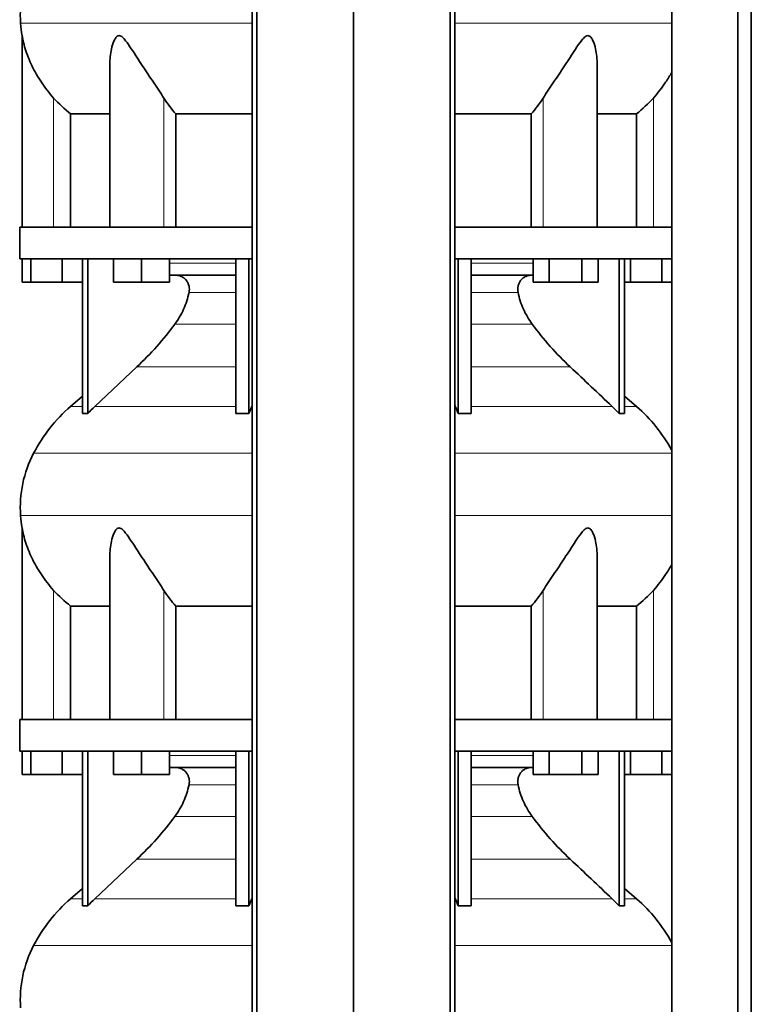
# Model space of a CAD drawing. Header units: millimetres. Extents: x 400 to 1291, y -2194 to 1779.
# Tile 18 of 31: x 407 to 719, y -9 to 411. Entities that reach past the tile are written whole.
import ezdxf

# ---------------------------------------------------------------- set-up
doc = ezdxf.new("R2010")
doc.units = ezdxf.units.MM
doc.layers.add('MID_344-5', color=7, linetype='Continuous')
doc.layers.add('VSI344_DIFFUSORE', color=7, linetype='Continuous')

# ---------------------------------------------------------------- blocks, each defined once
blk = doc.blocks.new('SE')
at = {"layer": 'MID_344-5', "color": 7, "linetype": 'Continuous', "lineweight": 35}
for p, q in [((506.48, 985.53), (506.48, -96.47)), ((508.45, -96.47), (508.45, 985.53)), ((549.69, -96.47), (549.69, 985.53)), ((590.93, -96.47), (590.93, 985.53)), ((592.9, 985.53), (592.9, -96.47)), ((685.56, 985.53), (685.56, -96.47)), ((713.69, -96.47), (713.69, 985.53)), ((719.49, -96.47), (719.49, 985.53)), ((685.49, 410.85), (685.49, 322.53)), ((685.49, 309.03), (685.49, 205.09)), ((685.49, 200.85), (685.49, 112.53)), ((685.49, 99.03), (685.49, -4.91))]:
    blk.add_line(p, q, dxfattribs=at)
at = {"layer": 'VSI344_DIFFUSORE', "color": 4, "linetype": 'Continuous', "lineweight": 9}
for p, q in [((407.56, 409.53), (506.48, 409.53)), ((592.9, 409.53), (685.49, 409.53)), ((421.69, 322.53), (421.69, 377.63)), ((468.73, 322.53), (468.73, 377.63)), ((630.65, 322.53), (630.65, 377.63)), ((677.69, 322.53), (677.69, 377.63)), ((471.18, 307.25), (499.47, 307.25)), ((599.91, 307.25), (626.34, 307.25)), ((499.47, 294.7), (479.47, 294.7)), ((619.91, 294.7), (599.91, 294.7)), ((473.45, 281.23), (499.47, 281.23)), ((599.91, 281.23), (625.93, 281.23)), ((457.2, 262.94), (499.47, 262.94)), ((599.91, 262.94), (642.18, 262.94)), ((433.98, 246.08), (428.9, 246.08)), ((439.28, 246.08), (499.47, 246.08)), ((506.25, 246.08), (506.48, 246.08)), ((592.9, 246.08), (593.13, 246.08)), ((660.11, 246.08), (599.91, 246.08)), ((665.4, 246.08), (670.48, 246.08)), ((506.48, 226.09), (413.12, 226.09)), ((685.49, 226.09), (592.9, 226.09)), ((407.56, 199.53), (506.48, 199.53)), ((592.9, 199.53), (685.49, 199.53)), ((421.69, 112.53), (421.69, 167.63)), ((468.73, 112.53), (468.73, 167.63)), ((630.65, 112.53), (630.65, 167.63)), ((677.69, 112.53), (677.69, 167.63)), ((471.18, 97.25), (499.47, 97.25)), ((599.91, 97.25), (626.34, 97.25)), ((499.47, 84.7), (479.47, 84.7)), ((619.91, 84.7), (599.91, 84.7)), ((473.45, 71.23), (499.47, 71.23)), ((599.91, 71.23), (625.93, 71.23)), ((457.2, 52.94), (499.47, 52.94)), ((599.91, 52.94), (642.18, 52.94)), ((428.9, 36.08), (433.98, 36.08)), ((439.28, 36.08), (499.47, 36.08)), ((506.25, 36.08), (506.48, 36.08)), ((592.9, 36.08), (593.13, 36.08)), ((660.11, 36.08), (599.91, 36.08)), ((670.48, 36.08), (665.4, 36.08)), ((506.48, 16.09), (413.12, 16.09)), ((685.49, 16.09), (592.9, 16.09))]:
    blk.add_line(p, q, dxfattribs=at)
at = {"layer": 'VSI344_DIFFUSORE', "color": 7, "linetype": 'Continuous', "lineweight": 35}
for p, q in [((408.19, 404.21), (408.19, 322.53)), ((445.68, 392.03), (445.68, 322.53)), ((653.7, 322.53), (653.7, 392.04)), ((428.94, 370.9), (445.68, 370.9)), ((428.94, 322.53), (428.94, 370.9)), ((473.85, 370.9), (506.48, 370.9)), ((473.85, 322.53), (473.85, 370.9)), ((592.9, 370.9), (625.53, 370.9)), ((625.53, 370.9), (625.53, 322.53)), ((653.7, 370.9), (670.44, 370.9)), ((670.44, 370.9), (670.44, 322.53)), ((506.48, 322.53), (407.19, 322.53)), ((407.19, 322.53), (407.19, 309.03)), ((685.54, 322.53), (592.9, 322.53)), ((685.54, 322.53), (685.54, 309.03)), ((506.48, 309.03), (407.19, 309.03)), ((408.31, 299.03), (408.31, 309.03)), ((411.89, 299.03), (411.89, 309.03)), ((425.28, 299.03), (425.28, 309.03)), ((433.98, 243.07), (433.98, 309.03)), ((436.28, 243.07), (436.28, 309.03)), ((447.18, 299.03), (447.18, 309.03)), ((459.18, 299.03), (459.18, 309.03)), ((471.18, 299.03), (471.18, 309.03)), ((499.47, 243.07), (499.47, 309.03)), ((505.01, 243.07), (505.01, 309.03)), ((685.54, 309.03), (592.9, 309.03)), ((594.37, 243.07), (594.37, 309.03)), ((599.91, 243.07), (599.91, 309.03)), ((626.34, 299.03), (626.34, 309.03)), ((633.27, 299.03), (633.27, 309.03)), ((647.13, 299.03), (647.13, 309.03)), ((654.06, 299.03), (654.06, 309.03)), ((663.1, 243.07), (663.1, 309.03)), ((665.4, 243.07), (665.4, 309.03)), ((667.89, 299.03), (667.89, 309.03)), ((681.28, 299.03), (681.28, 309.03)), ((411.89, 299.03), (408.31, 299.03)), ((425.28, 299.03), (411.89, 299.03)), ((433.98, 299.03), (425.28, 299.03)), ((459.18, 299.03), (447.18, 299.03)), ((471.18, 299.03), (459.18, 299.03)), ((499.47, 302.03), (471.18, 302.03)), ((626.34, 302.03), (599.91, 302.03)), ((633.27, 299.03), (626.34, 299.03)), ((647.13, 299.03), (633.27, 299.03)), ((654.06, 299.03), (647.13, 299.03)), ((667.89, 299.03), (665.4, 299.03)), ((681.28, 299.03), (667.89, 299.03)), ((685.49, 299.03), (681.28, 299.03)), ((457.2, 262.94), (439.28, 246.08)), ((433.98, 250.5), (428.9, 246.08)), ((670.48, 246.08), (665.4, 250.5)), ((505.01, 243.07), (506.25, 246.08)), ((660.11, 246.08), (663.1, 243.07)), ((499.47, 243.07), (505.01, 243.07)), ((663.1, 243.07), (665.4, 243.07)), ((408.19, 194.21), (408.19, 112.53)), ((445.68, 182.03), (445.68, 112.53)), ((653.7, 112.53), (653.7, 182.04)), ((428.94, 160.9), (445.68, 160.9)), ((428.94, 112.53), (428.94, 160.9)), ((473.85, 160.9), (506.48, 160.9)), ((473.85, 112.53), (473.85, 160.9)), ((592.9, 160.9), (625.53, 160.9)), ((625.53, 160.9), (625.53, 112.53)), ((653.7, 160.9), (670.44, 160.9)), ((670.44, 160.9), (670.44, 112.53)), ((506.48, 112.53), (407.19, 112.53)), ((407.19, 112.53), (407.19, 99.03)), ((685.54, 112.53), (592.9, 112.53)), ((685.54, 112.53), (685.54, 99.03)), ((506.48, 99.03), (407.19, 99.03)), ((408.31, 89.03), (408.31, 99.03)), ((411.89, 89.03), (411.89, 99.03)), ((425.28, 89.03), (425.28, 99.03)), ((433.98, 33.07), (433.98, 99.03)), ((436.28, 33.07), (436.28, 99.03)), ((447.18, 89.03), (447.18, 99.03)), ((459.18, 89.03), (459.18, 99.03)), ((471.18, 89.03), (471.18, 99.03)), ((499.47, 33.07), (499.47, 99.03)), ((505.01, 33.07), (505.01, 99.03)), ((685.54, 99.03), (592.9, 99.03)), ((594.37, 33.07), (594.37, 99.03)), ((599.91, 33.07), (599.91, 99.03)), ((626.34, 89.03), (626.34, 99.03)), ((633.27, 89.03), (633.27, 99.03)), ((647.13, 89.03), (647.13, 99.03)), ((654.06, 89.03), (654.06, 99.03)), ((663.1, 33.07), (663.1, 99.03)), ((665.4, 33.07), (665.4, 99.03)), ((667.89, 89.03), (667.89, 99.03)), ((681.28, 89.03), (681.28, 99.03)), ((411.89, 89.03), (408.31, 89.03)), ((425.28, 89.03), (411.89, 89.03)), ((433.98, 89.03), (425.28, 89.03)), ((459.18, 89.03), (447.18, 89.03)), ((471.18, 89.03), (459.18, 89.03)), ((499.47, 92.03), (471.18, 92.03)), ((626.34, 92.03), (599.91, 92.03)), ((633.27, 89.03), (626.34, 89.03)), ((647.13, 89.03), (633.27, 89.03)), ((654.06, 89.03), (647.13, 89.03)), ((667.89, 89.03), (665.4, 89.03)), ((681.28, 89.03), (667.89, 89.03)), ((685.49, 89.03), (681.28, 89.03)), ((457.2, 52.94), (439.28, 36.08)), ((433.98, 40.5), (428.9, 36.08)), ((670.48, 36.08), (665.4, 40.5)), ((505.01, 33.07), (506.25, 36.08)), ((660.11, 36.08), (663.1, 33.07)), ((499.47, 33.07), (505.01, 33.07)), ((663.1, 33.07), (665.4, 33.07))]:
    blk.add_line(p, q, dxfattribs=at)
for centre, radius, start, end in [((457.37, 412.97), 49.92, 152.418, 183.9452), ((460.94, 413.22), 53.5, 183.9452, 189.6895), ((473.86, 194.35), 68.53, 131, 152.418), ((625.52, 194.35), 68.53, 28.9585, 49), ((457.37, 202.97), 49.92, 152.418, 183.9452), ((460.94, 203.22), 53.5, 183.9452, 189.6895), ((473.86, -15.65), 68.53, 131, 152.418), ((625.52, -15.65), 68.53, 28.9585, 49), ((457.37, -7.03), 49.92, 152.418, 183.9452)]:
    blk.add_arc(centre, radius, start, end, dxfattribs=at)
for points, knots in [([(421.69, 377.63), (419.75, 379.8), (418.01, 382.04), (414.89, 386.7), (413.54, 389.1), (411.26, 393.86), (410.32, 396.28), (409.21, 399.83), (408.9, 401.01), (408.52, 402.61), (408.41, 403.12), (408.25, 403.94), (408.19, 404.24), (408.19, 404.24)], [0, 0, 0, 0, 0.125, 0.125, 0.25, 0.25, 0.375, 0.375, 0.4375, 0.4375, 0.46875, 0.46875, 0.4987011, 0.4987011, 0.4987011, 0.4987011]), ([(468.73, 377.63), (467.36, 379.8), (465.84, 382.04), (462.71, 386.7), (461.1, 389.1), (457.96, 393.86), (456.41, 396.28), (454.05, 399.83), (453.26, 401.01), (452.01, 402.61), (451.57, 403.12), (450.62, 403.95), (450.08, 404.27), (449.06, 404.22), (448.63, 403.86), (447.94, 403), (447.67, 402.49), (446.96, 400.87), (446.63, 399.71), (445.9, 396.41), (445.68, 394.2), (445.68, 392.02)], [0, 0, 0, 0, 0.125, 0.125, 0.25, 0.25, 0.375, 0.375, 0.4375, 0.4375, 0.46875, 0.46875, 0.5, 0.5, 0.53125, 0.53125, 0.5625, 0.5625, 0.625, 0.625, 0.7389823, 0.7389823, 0.7389823, 0.7389823]), ([(653.7, 392.03), (653.7, 394.24), (653.48, 396.46), (652.72, 399.83), (652.37, 401.01), (651.65, 402.61), (651.37, 403.12), (650.65, 403.95), (650.2, 404.27), (649.17, 404.22), (648.64, 403.86), (647.7, 403), (647.28, 402.49), (646.02, 400.87), (645.25, 399.71), (642.92, 396.2), (641.36, 393.77), (638.22, 389.01), (636.65, 386.67), (633.55, 382.06), (632.02, 379.78), (630.65, 377.63)], [0.2596572, 0.2596572, 0.2596572, 0.2596572, 0.375, 0.375, 0.4375, 0.4375, 0.46875, 0.46875, 0.5, 0.5, 0.53125, 0.53125, 0.5625, 0.5625, 0.625, 0.625, 0.75, 0.75, 0.875, 0.875, 1, 1, 1, 1]), ([(685.55, 388.68), (684.75, 387.23), (683.88, 385.79), (681.38, 382.06), (679.62, 379.78), (677.69, 377.63)], [0.7976886, 0.7976886, 0.7976886, 0.7976886, 0.875, 0.875, 1, 1, 1, 1]), ([(479.47, 294.7), (479.56, 295.13), (479.61, 295.59), (479.61, 296.48), (479.56, 296.93), (479.42, 297.59), (479.36, 297.8), (479.22, 298.23), (479.14, 298.44), (478.87, 299.05), (478.65, 299.42), (478.26, 299.95), (478.12, 300.12), (477.83, 300.44), (477.67, 300.58), (477.35, 300.86), (477.18, 300.99), (476.83, 301.23), (476.65, 301.34), (476.09, 301.63), (475.7, 301.78), (475.09, 301.93), (474.89, 301.97), (474.47, 302.02), (474.26, 302.03), (474.06, 302.03)], [0, 0, 0, 0, 0.125, 0.125, 0.25, 0.25, 0.3125, 0.3125, 0.375, 0.375, 0.5, 0.5, 0.5625, 0.5625, 0.625, 0.625, 0.6875, 0.6875, 0.75, 0.75, 0.875, 0.875, 0.9375, 0.9375, 1, 1, 1, 1]), ([(619.91, 294.7), (619.82, 295.13), (619.77, 295.59), (619.78, 296.48), (619.82, 296.93), (619.96, 297.59), (620.02, 297.8), (620.16, 298.23), (620.24, 298.44), (620.51, 299.05), (620.73, 299.42), (621.12, 299.95), (621.26, 300.12), (621.55, 300.44), (621.71, 300.58), (622.03, 300.86), (622.2, 300.99), (622.55, 301.23), (622.73, 301.34), (623.29, 301.63), (623.68, 301.78), (624.29, 301.93), (624.5, 301.97), (624.91, 302.02), (625.12, 302.03), (625.32, 302.03)], [0, 0, 0, 0, 0.125, 0.125, 0.25, 0.25, 0.3125, 0.3125, 0.375, 0.375, 0.5, 0.5, 0.5625, 0.5625, 0.625, 0.625, 0.6875, 0.6875, 0.75, 0.75, 0.875, 0.875, 0.9375, 0.9375, 1, 1, 1, 1]), ([(473.45, 281.23), (474.9, 283.19), (476.14, 285.3), (477.68, 288.73), (478.12, 289.9), (478.89, 292.27), (479.21, 293.47), (479.47, 294.7)], [0, 0, 0, 0, 0.5, 0.5, 0.75, 0.75, 1, 1, 1, 1]), ([(625.93, 281.23), (624.48, 283.19), (623.24, 285.3), (621.71, 288.73), (621.26, 289.9), (620.49, 292.27), (620.17, 293.47), (619.91, 294.7)], [0, 0, 0, 0, 0.5, 0.5, 0.75, 0.75, 1, 1, 1, 1]), ([(457.2, 262.94), (460.14, 265.7), (462.97, 268.61), (468.43, 274.76), (471.01, 277.94), (473.45, 281.23)], [0, 0, 0, 0, 0.5, 0.5, 1, 1, 1, 1]), ([(642.18, 262.94), (639.24, 265.7), (636.41, 268.61), (630.95, 274.76), (628.37, 277.94), (625.93, 281.23)], [0, 0, 0, 0, 0.5, 0.5, 1, 1, 1, 1]), ([(421.69, 167.63), (419.75, 169.8), (418.01, 172.04), (414.89, 176.7), (413.54, 179.1), (411.26, 183.86), (410.32, 186.28), (409.21, 189.83), (408.9, 191.01), (408.52, 192.61), (408.41, 193.12), (408.25, 193.94), (408.19, 194.24), (408.19, 194.24)], [0, 0, 0, 0, 0.125, 0.125, 0.25, 0.25, 0.375, 0.375, 0.4375, 0.4375, 0.46875, 0.46875, 0.4987011, 0.4987011, 0.4987011, 0.4987011]), ([(468.73, 167.63), (467.36, 169.8), (465.84, 172.04), (462.71, 176.7), (461.1, 179.1), (457.96, 183.86), (456.41, 186.28), (454.05, 189.83), (453.26, 191.01), (452.01, 192.61), (451.57, 193.12), (450.62, 193.95), (450.08, 194.27), (449.06, 194.22), (448.63, 193.86), (447.94, 193), (447.67, 192.49), (446.96, 190.87), (446.63, 189.71), (445.9, 186.41), (445.68, 184.2), (445.68, 182.02)], [0, 0, 0, 0, 0.125, 0.125, 0.25, 0.25, 0.375, 0.375, 0.4375, 0.4375, 0.46875, 0.46875, 0.5, 0.5, 0.53125, 0.53125, 0.5625, 0.5625, 0.625, 0.625, 0.7389823, 0.7389823, 0.7389823, 0.7389823]), ([(653.7, 182.03), (653.7, 184.24), (653.48, 186.46), (652.72, 189.83), (652.37, 191.01), (651.65, 192.61), (651.37, 193.12), (650.65, 193.95), (650.2, 194.27), (649.17, 194.22), (648.64, 193.86), (647.7, 193), (647.28, 192.49), (646.02, 190.87), (645.25, 189.71), (642.92, 186.2), (641.36, 183.77), (638.22, 179.01), (636.65, 176.67), (633.55, 172.06), (632.02, 169.78), (630.65, 167.63)], [0.2596572, 0.2596572, 0.2596572, 0.2596572, 0.375, 0.375, 0.4375, 0.4375, 0.46875, 0.46875, 0.5, 0.5, 0.53125, 0.53125, 0.5625, 0.5625, 0.625, 0.625, 0.75, 0.75, 0.875, 0.875, 1, 1, 1, 1]), ([(685.55, 178.68), (684.75, 177.23), (683.88, 175.79), (681.38, 172.06), (679.62, 169.78), (677.69, 167.63)], [0.7976886, 0.7976886, 0.7976886, 0.7976886, 0.875, 0.875, 1, 1, 1, 1]), ([(479.47, 84.7), (479.56, 85.13), (479.61, 85.59), (479.61, 86.48), (479.56, 86.93), (479.42, 87.59), (479.36, 87.8), (479.22, 88.23), (479.14, 88.44), (478.87, 89.05), (478.65, 89.42), (478.26, 89.95), (478.12, 90.12), (477.83, 90.44), (477.67, 90.58), (477.35, 90.86), (477.18, 90.99), (476.83, 91.23), (476.65, 91.34), (476.09, 91.63), (475.7, 91.78), (475.09, 91.93), (474.89, 91.97), (474.47, 92.02), (474.26, 92.03), (474.06, 92.03)], [0, 0, 0, 0, 0.125, 0.125, 0.25, 0.25, 0.3125, 0.3125, 0.375, 0.375, 0.5, 0.5, 0.5625, 0.5625, 0.625, 0.625, 0.6875, 0.6875, 0.75, 0.75, 0.875, 0.875, 0.9375, 0.9375, 1, 1, 1, 1]), ([(619.91, 84.7), (619.82, 85.13), (619.77, 85.59), (619.78, 86.48), (619.82, 86.93), (619.96, 87.59), (620.02, 87.8), (620.16, 88.23), (620.24, 88.44), (620.51, 89.05), (620.73, 89.42), (621.12, 89.95), (621.26, 90.12), (621.55, 90.44), (621.71, 90.58), (622.03, 90.86), (622.2, 90.99), (622.55, 91.23), (622.73, 91.34), (623.29, 91.63), (623.68, 91.78), (624.29, 91.93), (624.5, 91.97), (624.91, 92.02), (625.12, 92.03), (625.32, 92.03)], [0, 0, 0, 0, 0.125, 0.125, 0.25, 0.25, 0.3125, 0.3125, 0.375, 0.375, 0.5, 0.5, 0.5625, 0.5625, 0.625, 0.625, 0.6875, 0.6875, 0.75, 0.75, 0.875, 0.875, 0.9375, 0.9375, 1, 1, 1, 1]), ([(473.45, 71.23), (474.9, 73.19), (476.14, 75.3), (477.68, 78.73), (478.12, 79.9), (478.89, 82.27), (479.21, 83.47), (479.47, 84.7)], [0, 0, 0, 0, 0.5, 0.5, 0.75, 0.75, 1, 1, 1, 1]), ([(625.93, 71.23), (624.48, 73.19), (623.24, 75.3), (621.71, 78.73), (621.26, 79.9), (620.49, 82.27), (620.17, 83.47), (619.91, 84.7)], [0, 0, 0, 0, 0.5, 0.5, 0.75, 0.75, 1, 1, 1, 1]), ([(457.2, 52.94), (460.14, 55.7), (462.97, 58.61), (468.43, 64.76), (471.01, 67.94), (473.45, 71.23)], [0, 0, 0, 0, 0.5, 0.5, 1, 1, 1, 1]), ([(642.18, 52.94), (639.24, 55.7), (636.41, 58.61), (630.95, 64.76), (628.37, 67.94), (625.93, 71.23)], [0, 0, 0, 0, 0.5, 0.5, 1, 1, 1, 1])]:
    blk.add_open_spline(points, degree=3, knots=knots, dxfattribs=at)
for points in [[(428.94, 370.9), (426.32, 372.92), (423.9, 375.17), (421.69, 377.63)], [(473.85, 370.9), (472, 372.92), (470.29, 375.17), (468.73, 377.63)], [(630.65, 377.63), (629.09, 375.17), (627.38, 372.92), (625.53, 370.9)], [(677.69, 377.63), (675.48, 375.17), (673.06, 372.92), (670.44, 370.9)], [(642.18, 262.94), (648.16, 257.32), (654.13, 251.7), (660.11, 246.08)], [(439.28, 246.08), (438.25, 245.11), (437.24, 244.1), (436.28, 243.07)], [(506.25, 246.08), (506.33, 246.25), (506.41, 246.43), (506.48, 246.6)], [(593.13, 246.08), (593.05, 246.25), (592.97, 246.43), (592.9, 246.6)], [(594.37, 243.07), (593.97, 244.1), (593.56, 245.11), (593.13, 246.08)], [(436.28, 243.07), (435.51, 243.12), (434.75, 243.12), (433.98, 243.07)], [(599.91, 243.07), (598.07, 243.12), (596.22, 243.12), (594.37, 243.07)], [(685.49, 205.09), (685.5, 202.89), (685.5, 201.61), (685.49, 201.25)], [(428.94, 160.9), (426.32, 162.92), (423.9, 165.17), (421.69, 167.63)], [(473.85, 160.9), (472, 162.92), (470.29, 165.17), (468.73, 167.63)], [(630.65, 167.63), (629.09, 165.17), (627.38, 162.92), (625.53, 160.9)], [(677.69, 167.63), (675.48, 165.17), (673.06, 162.92), (670.44, 160.9)], [(642.18, 52.94), (648.16, 47.32), (654.13, 41.7), (660.11, 36.08)], [(439.28, 36.08), (438.25, 35.11), (437.24, 34.1), (436.28, 33.07)], [(506.25, 36.08), (506.33, 36.25), (506.41, 36.43), (506.48, 36.6)], [(593.13, 36.08), (593.05, 36.25), (592.97, 36.43), (592.9, 36.6)], [(594.37, 33.07), (593.97, 34.1), (593.56, 35.11), (593.13, 36.08)], [(436.28, 33.07), (435.51, 33.12), (434.75, 33.12), (433.98, 33.07)], [(599.91, 33.07), (598.07, 33.12), (596.22, 33.12), (594.37, 33.07)], [(685.49, -4.91), (685.5, -7.11), (685.5, -8.39), (685.49, -8.75)]]:
    blk.add_open_spline(points, degree=3, dxfattribs=at)

msp = doc.modelspace()

# ---------------------------------------------------------------- block references
msp.add_blockref('SE', (0, 0))

doc.saveas('drawing.dxf')
